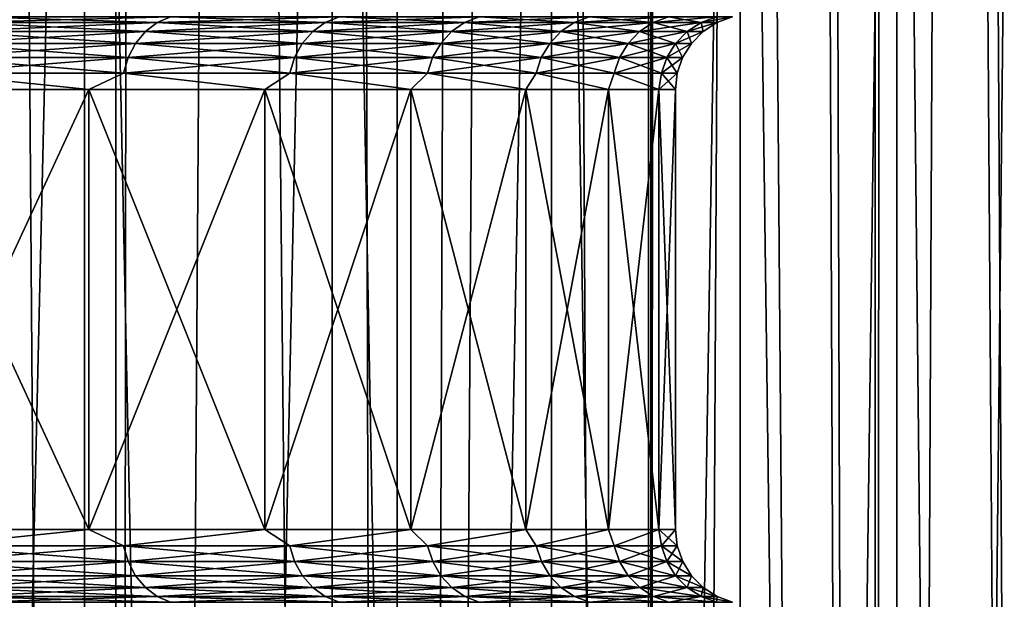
# Model space of a CAD drawing. Header units: metres. Extents: x -24 to 24, y -69 to 184.
# Tile 252 of 256: x 16.25 to 21.51, y -8.25 to -5.15. Entities that reach past the tile are written whole.
import ezdxf

# ---------------------------------------------------------------- set-up
doc = ezdxf.new("R2010")
doc.units = ezdxf.units.M
for name, color, linetype in [('152', 7, 'CONTINUOUS'), ('153', 7, 'CONTINUOUS'), ('194', 7, 'CONTINUOUS'), ('195', 7, 'CONTINUOUS'), ('196', 7, 'CONTINUOUS'), ('197', 7, 'CONTINUOUS'), ('367', 7, 'CONTINUOUS'), ('369', 7, 'CONTINUOUS'), ('560', 2, 'CONTINUOUS'), ('569', 2, 'CONTINUOUS')]:
    doc.layers.add(name, color=color, linetype=linetype)

msp = doc.modelspace()

# ---------------------------------------------------------------- linework, layer by layer
at = {"layer": '152'}
for points in [[(16.614759, -7.876375, 10.677654), (15.52455, -5.523625, 12.208639), (15.524552, -7.876375, 12.208635)], [(16.614756, -5.523625, 10.677657), (15.52455, -5.523625, 12.208639), (16.614759, -7.876375, 10.677654)], [(17.554502, -7.876375, 9.04997), (16.614756, -5.523625, 10.677657), (16.614759, -7.876375, 10.677654)], [(17.554501, -5.523625, 9.049973), (16.614756, -5.523625, 10.677657), (17.554502, -7.876375, 9.04997)], [(18.335269, -7.876375, 7.340328), (17.554501, -5.523625, 9.049973), (17.554502, -7.876375, 9.04997)], [(18.335268, -5.523625, 7.34033), (17.554501, -5.523625, 9.049973), (18.335269, -7.876375, 7.340328)], [(18.949988, -7.876375, 5.564213), (18.335268, -5.523625, 7.34033), (18.335269, -7.876375, 7.340328)], [(18.949987, -5.523625, 5.564215), (18.335268, -5.523625, 7.34033), (18.949988, -7.876375, 5.564213)], [(19.393092, -7.876375, 3.737709), (18.949987, -5.523625, 5.564215), (18.949988, -7.876375, 5.564213)], [(19.393092, -5.523625, 3.73771), (18.949987, -5.523625, 5.564215), (19.393092, -7.876375, 3.737709)], [(19.660571, -7.876375, 1.877355), (19.393092, -5.523625, 3.73771), (19.393092, -7.876375, 3.737709)], [(19.660571, -5.523625, 1.877356), (19.393092, -5.523625, 3.73771), (19.660571, -7.876375, 1.877355)], [(19.75, -7.876375), (19.660571, -5.523625, 1.877356), (19.660571, -7.876375, 1.877355)], [(19.75, -5.523625), (19.660571, -5.523625, 1.877356), (19.75, -7.876375)]]:
    msp.add_3dface(points, dxfattribs=at)
at = {"layer": '153'}
for points in [[(16.614756, -5.523625, -10.677657), (15.52454, -7.876375, -12.20865), (15.52455, -5.523625, -12.208639)], [(16.614749, -7.876375, -10.677669), (15.52454, -7.876375, -12.20865), (16.614756, -5.523625, -10.677657)], [(17.554501, -5.523625, -9.049973), (16.614749, -7.876375, -10.677669), (16.614756, -5.523625, -10.677657)], [(17.554493, -7.876375, -9.049987), (16.614749, -7.876375, -10.677669), (17.554501, -5.523625, -9.049973)], [(18.335268, -5.523625, -7.34033), (17.554493, -7.876375, -9.049987), (17.554501, -5.523625, -9.049973)], [(18.33526, -7.876375, -7.340351), (17.554493, -7.876375, -9.049987), (18.335268, -5.523625, -7.34033)], [(18.949987, -5.523625, -5.564215), (18.33526, -7.876375, -7.340351), (18.335268, -5.523625, -7.34033)], [(18.94998, -7.876375, -5.564239), (18.33526, -7.876375, -7.340351), (18.949987, -5.523625, -5.564215)], [(19.393092, -5.523625, -3.73771), (18.94998, -7.876375, -5.564239), (18.949987, -5.523625, -5.564215)], [(19.393089, -7.876375, -3.737727), (18.94998, -7.876375, -5.564239), (19.393092, -5.523625, -3.73771)], [(19.660571, -5.523625, -1.877356), (19.393089, -7.876375, -3.737727), (19.393092, -5.523625, -3.73771)], [(19.66057, -7.876375, -1.877362), (19.393089, -7.876375, -3.737727), (19.660571, -5.523625, -1.877356)], [(19.75, -5.523625), (19.66057, -7.876375, -1.877362), (19.660571, -5.523625, -1.877356)], [(19.75, -5.523625), (19.75, -7.876375), (19.66057, -7.876375, -1.877362)]]:
    msp.add_3dface(points, dxfattribs=at)
at = {"layer": '194'}
for points in [[(17.051247, -5.135029, -10.557685), (15.937911, -5.165469, -12.035751), (16.004369, -5.135029, -12.085939)], [(16.980441, -5.165469, -10.513844), (15.937911, -5.165469, -12.035751), (17.051247, -5.135029, -10.557685)], [(17.95265, -5.135029, -8.939358), (16.980441, -5.165469, -10.513844), (17.051247, -5.135029, -10.557685)], [(17.878101, -5.165469, -8.902236), (16.980441, -5.165469, -10.513844), (17.95265, -5.135029, -8.939358)], [(18.700887, -5.135029, -7.244762), (17.878101, -5.165469, -8.902236), (17.95265, -5.135029, -8.939358)], [(18.623231, -5.165469, -7.214678), (17.878101, -5.165469, -8.902236), (18.700887, -5.135029, -7.244762)], [(19.289575, -5.135029, -5.488357), (18.623231, -5.165469, -7.214678), (18.700887, -5.135029, -7.244762)], [(19.209474, -5.165469, -5.465567), (18.623231, -5.165469, -7.214678), (19.289575, -5.135029, -5.488357)], [(19.713691, -5.135029, -3.685127), (19.209474, -5.165469, -5.465567), (19.289575, -5.135029, -5.488357)], [(19.631828, -5.165469, -3.669825), (19.209474, -5.165469, -5.465567), (19.713691, -5.135029, -3.685127)], [(19.969616, -5.135029, -1.850457), (19.631828, -5.165469, -3.669825), (19.713691, -5.135029, -3.685127)], [(19.886691, -5.165469, -1.842773), (19.631828, -5.165469, -3.669825), (19.969616, -5.135029, -1.850457)], [(20.055168, -5.135029), (19.886691, -5.165469, -1.842773), (19.969616, -5.135029, -1.850457)], [(19.971888, -5.165469), (19.886691, -5.165469, -1.842773), (20.055168, -5.135029)], [(16.980441, -5.165469, -10.513844), (15.878436, -5.213508, -11.990838), (15.937911, -5.165469, -12.035751)], [(16.917076, -5.213508, -10.47461), (15.878436, -5.213508, -11.990838), (16.980441, -5.165469, -10.513844)], [(17.878101, -5.165469, -8.902236), (16.917076, -5.213508, -10.47461), (16.980441, -5.165469, -10.513844)], [(17.811386, -5.213508, -8.869016), (16.917076, -5.213508, -10.47461), (17.878101, -5.165469, -8.902236)], [(18.623231, -5.165469, -7.214678), (17.811386, -5.213508, -8.869016), (17.878101, -5.165469, -8.902236)], [(18.553736, -5.213508, -7.187755), (17.811386, -5.213508, -8.869016), (18.623231, -5.165469, -7.214678)], [(19.209474, -5.165469, -5.465567), (18.553736, -5.213508, -7.187755), (18.623231, -5.165469, -7.214678)], [(19.137791, -5.213508, -5.445171), (18.553736, -5.213508, -7.187755), (19.209474, -5.165469, -5.465567)], [(19.631828, -5.165469, -3.669825), (19.137791, -5.213508, -5.445171), (19.209474, -5.165469, -5.465567)], [(19.55857, -5.213508, -3.65613), (19.137791, -5.213508, -5.445171), (19.631828, -5.165469, -3.669825)], [(19.886691, -5.165469, -1.842773), (19.55857, -5.213508, -3.65613), (19.631828, -5.165469, -3.669825)], [(19.812481, -5.213508, -1.835897), (19.55857, -5.213508, -3.65613), (19.886691, -5.165469, -1.842773)], [(19.971888, -5.165469), (19.812481, -5.213508, -1.835897), (19.886691, -5.165469, -1.842773)], [(19.89736, -5.213508), (19.812481, -5.213508, -1.835897), (19.971888, -5.165469)], [(16.917076, -5.213508, -10.47461), (15.828868, -5.276785, -11.953406), (15.878436, -5.213508, -11.990838)], [(16.864266, -5.276785, -10.441912), (15.828868, -5.276785, -11.953406), (16.917076, -5.213508, -10.47461)], [(17.811386, -5.213508, -8.869016), (16.864266, -5.276785, -10.441912), (16.917076, -5.213508, -10.47461)], [(17.755784, -5.276785, -8.84133), (16.864266, -5.276785, -10.441912), (17.811386, -5.213508, -8.869016)], [(18.553736, -5.213508, -7.187755), (17.755784, -5.276785, -8.84133), (17.811386, -5.213508, -8.869016)], [(18.495816, -5.276785, -7.165317), (17.755784, -5.276785, -8.84133), (18.553736, -5.213508, -7.187755)], [(19.137791, -5.213508, -5.445171), (18.495816, -5.276785, -7.165317), (18.553736, -5.213508, -7.187755)], [(19.078049, -5.276785, -5.428173), (18.495816, -5.276785, -7.165317), (19.137791, -5.213508, -5.445171)], [(19.55857, -5.213508, -3.65613), (19.078049, -5.276785, -5.428173), (19.137791, -5.213508, -5.445171)], [(19.497514, -5.276785, -3.644717), (19.078049, -5.276785, -5.428173), (19.55857, -5.213508, -3.65613)], [(19.812481, -5.213508, -1.835897), (19.497514, -5.276785, -3.644717), (19.55857, -5.213508, -3.65613)], [(19.750633, -5.276785, -1.830166), (19.497514, -5.276785, -3.644717), (19.812481, -5.213508, -1.835897)], [(19.89736, -5.213508), (19.750633, -5.276785, -1.830166), (19.812481, -5.213508, -1.835897)], [(19.835246, -5.276785), (19.750633, -5.276785, -1.830166), (19.89736, -5.213508)], [(16.864266, -5.276785, -10.441912), (15.791643, -5.352192, -11.925295), (15.828868, -5.276785, -11.953406)], [(16.824606, -5.352192, -10.417355), (15.791643, -5.352192, -11.925295), (16.864266, -5.276785, -10.441912)], [(17.755784, -5.276785, -8.84133), (16.824606, -5.352192, -10.417355), (16.864266, -5.276785, -10.441912)], [(17.714028, -5.352192, -8.820538), (16.824606, -5.352192, -10.417355), (17.755784, -5.276785, -8.84133)], [(18.495816, -5.276785, -7.165317), (17.714028, -5.352192, -8.820538), (17.755784, -5.276785, -8.84133)], [(18.452319, -5.352192, -7.148467), (17.714028, -5.352192, -8.820538), (18.495816, -5.276785, -7.165317)], [(19.078049, -5.276785, -5.428173), (18.452319, -5.352192, -7.148467), (18.495816, -5.276785, -7.165317)], [(19.033182, -5.352192, -5.415407), (18.452319, -5.352192, -7.148467), (19.078049, -5.276785, -5.428173)], [(19.497514, -5.276785, -3.644717), (19.033182, -5.352192, -5.415407), (19.078049, -5.276785, -5.428173)], [(19.451661, -5.352192, -3.636146), (19.033182, -5.352192, -5.415407), (19.497514, -5.276785, -3.644717)], [(19.750633, -5.276785, -1.830166), (19.451661, -5.352192, -3.636146), (19.497514, -5.276785, -3.644717)], [(19.704184, -5.352192, -1.825862), (19.451661, -5.352192, -3.636146), (19.750633, -5.276785, -1.830166)], [(19.835246, -5.276785), (19.704184, -5.352192, -1.825862), (19.750633, -5.276785, -1.830166)], [(19.788599, -5.352192), (19.704184, -5.352192, -1.825862), (19.835246, -5.276785)], [(16.824606, -5.352192, -10.417355), (15.76859, -5.436022, -11.907886), (15.791643, -5.352192, -11.925295)], [(16.800045, -5.436022, -10.402147), (15.76859, -5.436022, -11.907886), (16.824606, -5.352192, -10.417355)], [(17.714028, -5.352192, -8.820538), (16.800045, -5.436022, -10.402147), (16.824606, -5.352192, -10.417355)], [(17.688168, -5.436022, -8.807661), (16.800045, -5.436022, -10.402147), (17.714028, -5.352192, -8.820538)], [(18.452319, -5.352192, -7.148467), (17.688168, -5.436022, -8.807661), (17.714028, -5.352192, -8.820538)], [(18.425381, -5.436022, -7.138031), (17.688168, -5.436022, -8.807661), (18.452319, -5.352192, -7.148467)], [(19.033182, -5.352192, -5.415407), (18.425381, -5.436022, -7.138031), (18.452319, -5.352192, -7.148467)], [(19.005396, -5.436022, -5.407502), (18.425381, -5.436022, -7.138031), (19.033182, -5.352192, -5.415407)], [(19.451661, -5.352192, -3.636146), (19.005396, -5.436022, -5.407502), (19.033182, -5.352192, -5.415407)], [(19.423264, -5.436022, -3.630837), (19.005396, -5.436022, -5.407502), (19.451661, -5.352192, -3.636146)], [(19.704184, -5.352192, -1.825862), (19.423264, -5.436022, -3.630837), (19.451661, -5.352192, -3.636146)], [(19.675419, -5.436022, -1.823196), (19.423264, -5.436022, -3.630837), (19.704184, -5.352192, -1.825862)], [(19.788599, -5.352192), (19.675419, -5.436022, -1.823196), (19.704184, -5.352192, -1.825862)], [(19.759711, -5.436022), (19.675419, -5.436022, -1.823196), (19.788599, -5.352192)], [(16.614756, -5.523625, -10.677657), (15.52455, -5.523625, -12.208639), (15.76859, -5.436022, -11.907886)], [(16.800045, -5.436022, -10.402147), (16.614756, -5.523625, -10.677657), (15.76859, -5.436022, -11.907886)], [(17.554501, -5.523625, -9.049973), (16.614756, -5.523625, -10.677657), (16.800045, -5.436022, -10.402147)], [(17.688168, -5.436022, -8.807661), (17.554501, -5.523625, -9.049973), (16.800045, -5.436022, -10.402147)], [(18.335268, -5.523625, -7.34033), (17.554501, -5.523625, -9.049973), (17.688168, -5.436022, -8.807661)], [(18.425381, -5.436022, -7.138031), (18.335268, -5.523625, -7.34033), (17.688168, -5.436022, -8.807661)], [(18.949987, -5.523625, -5.564215), (18.335268, -5.523625, -7.34033), (18.425381, -5.436022, -7.138031)], [(19.005396, -5.436022, -5.407502), (18.949987, -5.523625, -5.564215), (18.425381, -5.436022, -7.138031)], [(19.393092, -5.523625, -3.73771), (18.949987, -5.523625, -5.564215), (19.005396, -5.436022, -5.407502)], [(19.423264, -5.436022, -3.630837), (19.393092, -5.523625, -3.73771), (19.005396, -5.436022, -5.407502)], [(19.660571, -5.523625, -1.877356), (19.393092, -5.523625, -3.73771), (19.423264, -5.436022, -3.630837)], [(19.675419, -5.436022, -1.823196), (19.660571, -5.523625, -1.877356), (19.423264, -5.436022, -3.630837)], [(19.759711, -5.436022), (19.660571, -5.523625, -1.877356), (19.675419, -5.436022, -1.823196)], [(19.75, -5.523625), (19.660571, -5.523625, -1.877356), (19.759711, -5.436022)]]:
    msp.add_3dface(points, dxfattribs=at)
at = {"layer": '195'}
for points in [[(15.937911, -5.165469, 12.035751), (16.980441, -5.165469, 10.513844), (16.004369, -5.135029, 12.085939)], [(16.004369, -5.135029, 12.085939), (16.980441, -5.165469, 10.513844), (17.051247, -5.135029, 10.557685)], [(16.980441, -5.165469, 10.513844), (17.878101, -5.165469, 8.902236), (17.051247, -5.135029, 10.557685)], [(17.051247, -5.135029, 10.557685), (17.878101, -5.165469, 8.902236), (17.95265, -5.135029, 8.939358)], [(17.878101, -5.165469, 8.902236), (18.623231, -5.165469, 7.214678), (17.95265, -5.135029, 8.939358)], [(17.95265, -5.135029, 8.939358), (18.623231, -5.165469, 7.214678), (18.700887, -5.135029, 7.244762)], [(18.623231, -5.165469, 7.214678), (19.209474, -5.165469, 5.465567), (18.700887, -5.135029, 7.244762)], [(18.700887, -5.135029, 7.244762), (19.209474, -5.165469, 5.465567), (19.289575, -5.135029, 5.488357)], [(19.209474, -5.165469, 5.465567), (19.631828, -5.165469, 3.669825), (19.289575, -5.135029, 5.488357)], [(19.289575, -5.135029, 5.488357), (19.631828, -5.165469, 3.669825), (19.713691, -5.135029, 3.685127)], [(19.631828, -5.165469, 3.669825), (19.886691, -5.165469, 1.842773), (19.713691, -5.135029, 3.685127)], [(19.713691, -5.135029, 3.685127), (19.886691, -5.165469, 1.842773), (19.969616, -5.135029, 1.850457)], [(19.886691, -5.165469, 1.842773), (19.971888, -5.165469), (19.969616, -5.135029, 1.850457)], [(19.971888, -5.165469), (20.055168, -5.135029), (19.969616, -5.135029, 1.850457)], [(15.878436, -5.213508, 11.990838), (16.917076, -5.213508, 10.47461), (15.937911, -5.165469, 12.035751)], [(15.937911, -5.165469, 12.035751), (16.917076, -5.213508, 10.47461), (16.980441, -5.165469, 10.513844)], [(16.917076, -5.213508, 10.47461), (17.811386, -5.213508, 8.869016), (16.980441, -5.165469, 10.513844)], [(16.980441, -5.165469, 10.513844), (17.811386, -5.213508, 8.869016), (17.878101, -5.165469, 8.902236)], [(17.811386, -5.213508, 8.869016), (18.553736, -5.213508, 7.187755), (17.878101, -5.165469, 8.902236)], [(17.878101, -5.165469, 8.902236), (18.553736, -5.213508, 7.187755), (18.623231, -5.165469, 7.214678)], [(18.553736, -5.213508, 7.187755), (19.137791, -5.213508, 5.445171), (18.623231, -5.165469, 7.214678)], [(18.623231, -5.165469, 7.214678), (19.137791, -5.213508, 5.445171), (19.209474, -5.165469, 5.465567)], [(19.137791, -5.213508, 5.445171), (19.55857, -5.213508, 3.65613), (19.209474, -5.165469, 5.465567)], [(19.209474, -5.165469, 5.465567), (19.55857, -5.213508, 3.65613), (19.631828, -5.165469, 3.669825)], [(19.55857, -5.213508, 3.65613), (19.812481, -5.213508, 1.835897), (19.631828, -5.165469, 3.669825)], [(19.631828, -5.165469, 3.669825), (19.812481, -5.213508, 1.835897), (19.886691, -5.165469, 1.842773)], [(19.812481, -5.213508, 1.835897), (19.89736, -5.213508), (19.886691, -5.165469, 1.842773)], [(19.89736, -5.213508), (19.971888, -5.165469), (19.886691, -5.165469, 1.842773)], [(15.828868, -5.276785, 11.953406), (16.864266, -5.276785, 10.441912), (15.878436, -5.213508, 11.990838)], [(15.878436, -5.213508, 11.990838), (16.864266, -5.276785, 10.441912), (16.917076, -5.213508, 10.47461)], [(16.864266, -5.276785, 10.441912), (17.755784, -5.276785, 8.84133), (16.917076, -5.213508, 10.47461)], [(16.917076, -5.213508, 10.47461), (17.755784, -5.276785, 8.84133), (17.811386, -5.213508, 8.869016)], [(17.755784, -5.276785, 8.84133), (18.495816, -5.276785, 7.165317), (17.811386, -5.213508, 8.869016)], [(17.811386, -5.213508, 8.869016), (18.495816, -5.276785, 7.165317), (18.553736, -5.213508, 7.187755)], [(18.495816, -5.276785, 7.165317), (19.078049, -5.276785, 5.428173), (18.553736, -5.213508, 7.187755)], [(18.553736, -5.213508, 7.187755), (19.078049, -5.276785, 5.428173), (19.137791, -5.213508, 5.445171)], [(19.078049, -5.276785, 5.428173), (19.497514, -5.276785, 3.644717), (19.137791, -5.213508, 5.445171)], [(19.137791, -5.213508, 5.445171), (19.497514, -5.276785, 3.644717), (19.55857, -5.213508, 3.65613)], [(19.497514, -5.276785, 3.644717), (19.750633, -5.276785, 1.830166), (19.55857, -5.213508, 3.65613)], [(19.55857, -5.213508, 3.65613), (19.750633, -5.276785, 1.830166), (19.812481, -5.213508, 1.835897)], [(19.750633, -5.276785, 1.830166), (19.835246, -5.276785), (19.812481, -5.213508, 1.835897)], [(19.835246, -5.276785), (19.89736, -5.213508), (19.812481, -5.213508, 1.835897)], [(15.791643, -5.352192, 11.925295), (16.824606, -5.352192, 10.417355), (15.828868, -5.276785, 11.953406)], [(15.828868, -5.276785, 11.953406), (16.824606, -5.352192, 10.417355), (16.864266, -5.276785, 10.441912)], [(16.824606, -5.352192, 10.417355), (17.714028, -5.352192, 8.820538), (16.864266, -5.276785, 10.441912)], [(16.864266, -5.276785, 10.441912), (17.714028, -5.352192, 8.820538), (17.755784, -5.276785, 8.84133)], [(17.714028, -5.352192, 8.820538), (18.452319, -5.352192, 7.148467), (17.755784, -5.276785, 8.84133)], [(17.755784, -5.276785, 8.84133), (18.452319, -5.352192, 7.148467), (18.495816, -5.276785, 7.165317)], [(18.452319, -5.352192, 7.148467), (19.033182, -5.352192, 5.415407), (18.495816, -5.276785, 7.165317)], [(18.495816, -5.276785, 7.165317), (19.033182, -5.352192, 5.415407), (19.078049, -5.276785, 5.428173)], [(19.033182, -5.352192, 5.415407), (19.451661, -5.352192, 3.636146), (19.078049, -5.276785, 5.428173)], [(19.078049, -5.276785, 5.428173), (19.451661, -5.352192, 3.636146), (19.497514, -5.276785, 3.644717)], [(19.451661, -5.352192, 3.636146), (19.704184, -5.352192, 1.825862), (19.497514, -5.276785, 3.644717)], [(19.497514, -5.276785, 3.644717), (19.704184, -5.352192, 1.825862), (19.750633, -5.276785, 1.830166)], [(19.704184, -5.352192, 1.825862), (19.788599, -5.352192), (19.750633, -5.276785, 1.830166)], [(19.788599, -5.352192), (19.835246, -5.276785), (19.750633, -5.276785, 1.830166)], [(15.76859, -5.436022, 11.907886), (16.800045, -5.436022, 10.402147), (15.791643, -5.352192, 11.925295)], [(15.791643, -5.352192, 11.925295), (16.800045, -5.436022, 10.402147), (16.824606, -5.352192, 10.417355)], [(16.800045, -5.436022, 10.402147), (17.688168, -5.436022, 8.807661), (16.824606, -5.352192, 10.417355)], [(16.824606, -5.352192, 10.417355), (17.688168, -5.436022, 8.807661), (17.714028, -5.352192, 8.820538)], [(17.688168, -5.436022, 8.807661), (18.425381, -5.436022, 7.138031), (17.714028, -5.352192, 8.820538)], [(17.714028, -5.352192, 8.820538), (18.425381, -5.436022, 7.138031), (18.452319, -5.352192, 7.148467)], [(18.425381, -5.436022, 7.138031), (19.005396, -5.436022, 5.407502), (18.452319, -5.352192, 7.148467)], [(18.452319, -5.352192, 7.148467), (19.005396, -5.436022, 5.407502), (19.033182, -5.352192, 5.415407)], [(19.005396, -5.436022, 5.407502), (19.423264, -5.436022, 3.630837), (19.033182, -5.352192, 5.415407)], [(19.033182, -5.352192, 5.415407), (19.423264, -5.436022, 3.630837), (19.451661, -5.352192, 3.636146)], [(19.423264, -5.436022, 3.630837), (19.675419, -5.436022, 1.823196), (19.451661, -5.352192, 3.636146)], [(19.451661, -5.352192, 3.636146), (19.675419, -5.436022, 1.823196), (19.704184, -5.352192, 1.825862)], [(19.675419, -5.436022, 1.823196), (19.759711, -5.436022), (19.704184, -5.352192, 1.825862)], [(19.759711, -5.436022), (19.788599, -5.352192), (19.704184, -5.352192, 1.825862)], [(15.52455, -5.523625, 12.208639), (16.614756, -5.523625, 10.677657), (15.76859, -5.436022, 11.907886)], [(15.76859, -5.436022, 11.907886), (16.614756, -5.523625, 10.677657), (16.800045, -5.436022, 10.402147)], [(16.614756, -5.523625, 10.677657), (17.554501, -5.523625, 9.049973), (16.800045, -5.436022, 10.402147)], [(16.800045, -5.436022, 10.402147), (17.554501, -5.523625, 9.049973), (17.688168, -5.436022, 8.807661)], [(17.554501, -5.523625, 9.049973), (18.335268, -5.523625, 7.34033), (17.688168, -5.436022, 8.807661)], [(17.688168, -5.436022, 8.807661), (18.335268, -5.523625, 7.34033), (18.425381, -5.436022, 7.138031)], [(18.335268, -5.523625, 7.34033), (18.949987, -5.523625, 5.564215), (18.425381, -5.436022, 7.138031)], [(18.425381, -5.436022, 7.138031), (18.949987, -5.523625, 5.564215), (19.005396, -5.436022, 5.407502)], [(18.949987, -5.523625, 5.564215), (19.393092, -5.523625, 3.73771), (19.005396, -5.436022, 5.407502)], [(19.005396, -5.436022, 5.407502), (19.393092, -5.523625, 3.73771), (19.423264, -5.436022, 3.630837)], [(19.393092, -5.523625, 3.73771), (19.660571, -5.523625, 1.877356), (19.423264, -5.436022, 3.630837)], [(19.423264, -5.436022, 3.630837), (19.660571, -5.523625, 1.877356), (19.675419, -5.436022, 1.823196)], [(19.660571, -5.523625, 1.877356), (19.75, -5.523625), (19.675419, -5.436022, 1.823196)], [(19.75, -5.523625), (19.759711, -5.436022), (19.675419, -5.436022, 1.823196)]]:
    msp.add_3dface(points, dxfattribs=at)
at = {"layer": '196'}
for points in [[(16.614759, -7.876375, 10.677654), (15.524552, -7.876375, 12.208635), (15.768667, -7.964411, 11.907945)], [(16.614759, -7.876375, 10.677654), (15.768667, -7.964411, 11.907945), (16.800127, -7.964411, 10.402199)], [(17.554502, -7.876375, 9.04997), (16.614759, -7.876375, 10.677654), (16.800127, -7.964411, 10.402199)], [(17.554502, -7.876375, 9.04997), (16.800127, -7.964411, 10.402199), (17.688255, -7.964411, 8.807704)], [(18.335269, -7.876375, 7.340328), (17.554502, -7.876375, 9.04997), (17.688255, -7.964411, 8.807704)], [(18.335269, -7.876375, 7.340328), (17.688255, -7.964411, 8.807704), (18.425472, -7.964411, 7.138066)], [(18.949988, -7.876375, 5.564213), (18.335269, -7.876375, 7.340328), (18.425472, -7.964411, 7.138066)], [(18.949988, -7.876375, 5.564213), (18.425472, -7.964411, 7.138066), (19.00549, -7.964411, 5.407528)], [(19.393092, -7.876375, 3.737709), (18.949988, -7.876375, 5.564213), (19.00549, -7.964411, 5.407528)], [(19.393092, -7.876375, 3.737709), (19.00549, -7.964411, 5.407528), (19.42336, -7.964411, 3.630855)], [(19.660571, -7.876375, 1.877355), (19.393092, -7.876375, 3.737709), (19.42336, -7.964411, 3.630855)], [(19.660571, -7.876375, 1.877355), (19.42336, -7.964411, 3.630855), (19.675516, -7.964411, 1.823205)], [(19.75, -7.876375), (19.660571, -7.876375, 1.877355), (19.759808, -7.964411)], [(19.660571, -7.876375, 1.877355), (19.675516, -7.964411, 1.823205), (19.759808, -7.964411)], [(15.768667, -7.964411, 11.907945), (16.824768, -8.048209, 10.417455), (16.800127, -7.964411, 10.402199)], [(15.791795, -8.048209, 11.92541), (16.824768, -8.048209, 10.417455), (15.768667, -7.964411, 11.907945)], [(16.800127, -7.964411, 10.402199), (17.714198, -8.048209, 8.820623), (17.688255, -7.964411, 8.807704)], [(16.824768, -8.048209, 10.417455), (17.714198, -8.048209, 8.820623), (16.800127, -7.964411, 10.402199)], [(17.688255, -7.964411, 8.807704), (18.452497, -8.048209, 7.148535), (18.425472, -7.964411, 7.138066)], [(17.714198, -8.048209, 8.820623), (18.452497, -8.048209, 7.148535), (17.688255, -7.964411, 8.807704)], [(18.425472, -7.964411, 7.138066), (19.033365, -8.048209, 5.415459), (19.00549, -7.964411, 5.407528)], [(18.452497, -8.048209, 7.148535), (19.033365, -8.048209, 5.415459), (18.425472, -7.964411, 7.138066)], [(19.00549, -7.964411, 5.407528), (19.451848, -8.048209, 3.636181), (19.42336, -7.964411, 3.630855)], [(19.033365, -8.048209, 5.415459), (19.451848, -8.048209, 3.636181), (19.00549, -7.964411, 5.407528)], [(19.42336, -7.964411, 3.630855), (19.704374, -8.048209, 1.825879), (19.675516, -7.964411, 1.823205)], [(19.451848, -8.048209, 3.636181), (19.704374, -8.048209, 1.825879), (19.42336, -7.964411, 3.630855)], [(19.675516, -7.964411, 1.823205), (19.78879, -8.048209), (19.759808, -7.964411)], [(19.704374, -8.048209, 1.825879), (19.78879, -8.048209), (19.675516, -7.964411, 1.823205)], [(15.791795, -8.048209, 11.92541), (16.864499, -8.123564, 10.442056), (16.824768, -8.048209, 10.417455)], [(15.829087, -8.123564, 11.953572), (16.864499, -8.123564, 10.442056), (15.791795, -8.048209, 11.92541)], [(16.824768, -8.048209, 10.417455), (17.75603, -8.123564, 8.841452), (17.714198, -8.048209, 8.820623)], [(16.864499, -8.123564, 10.442056), (17.75603, -8.123564, 8.841452), (16.824768, -8.048209, 10.417455)], [(17.714198, -8.048209, 8.820623), (18.496072, -8.123564, 7.165416), (18.452497, -8.048209, 7.148535)], [(17.75603, -8.123564, 8.841452), (18.496072, -8.123564, 7.165416), (17.714198, -8.048209, 8.820623)], [(18.452497, -8.048209, 7.148535), (19.078312, -8.123564, 5.428248), (19.033365, -8.048209, 5.415459)], [(18.496072, -8.123564, 7.165416), (19.078312, -8.123564, 5.428248), (18.452497, -8.048209, 7.148535)], [(19.033365, -8.048209, 5.415459), (19.497783, -8.123564, 3.644767), (19.451848, -8.048209, 3.636181)], [(19.078312, -8.123564, 5.428248), (19.497783, -8.123564, 3.644767), (19.033365, -8.048209, 5.415459)], [(19.451848, -8.048209, 3.636181), (19.750906, -8.123564, 1.830191), (19.704374, -8.048209, 1.825879)], [(19.497783, -8.123564, 3.644767), (19.750906, -8.123564, 1.830191), (19.451848, -8.048209, 3.636181)], [(19.704374, -8.048209, 1.825879), (19.83552, -8.123564), (19.78879, -8.048209)], [(19.750906, -8.123564, 1.830191), (19.83552, -8.123564), (19.704374, -8.048209, 1.825879)], [(15.829087, -8.123564, 11.953572), (16.917369, -8.186773, 10.474791), (16.864499, -8.123564, 10.442056)], [(15.878711, -8.186773, 11.991046), (16.917369, -8.186773, 10.474791), (15.829087, -8.123564, 11.953572)], [(16.864499, -8.123564, 10.442056), (17.811694, -8.186773, 8.86917), (17.75603, -8.123564, 8.841452)], [(16.917369, -8.186773, 10.474791), (17.811694, -8.186773, 8.86917), (16.864499, -8.123564, 10.442056)], [(17.75603, -8.123564, 8.841452), (18.554057, -8.186773, 7.18788), (18.496072, -8.123564, 7.165416)], [(17.811694, -8.186773, 8.86917), (18.554057, -8.186773, 7.18788), (17.75603, -8.123564, 8.841452)], [(18.496072, -8.123564, 7.165416), (19.138122, -8.186773, 5.445265), (19.078312, -8.123564, 5.428248)], [(18.554057, -8.186773, 7.18788), (19.138122, -8.186773, 5.445265), (18.496072, -8.123564, 7.165416)], [(19.078312, -8.123564, 5.428248), (19.558908, -8.186773, 3.656194), (19.497783, -8.123564, 3.644767)], [(19.138122, -8.186773, 5.445265), (19.558908, -8.186773, 3.656194), (19.078312, -8.123564, 5.428248)], [(19.497783, -8.123564, 3.644767), (19.812824, -8.186773, 1.835929), (19.750906, -8.123564, 1.830191)], [(19.558908, -8.186773, 3.656194), (19.812824, -8.186773, 1.835929), (19.497783, -8.123564, 3.644767)], [(19.750906, -8.123564, 1.830191), (19.897704, -8.186773), (19.83552, -8.123564)], [(19.812824, -8.186773, 1.835929), (19.897704, -8.186773), (19.750906, -8.123564, 1.830191)], [(15.878711, -8.186773, 11.991046), (16.980779, -8.234729, 10.514053), (16.917369, -8.186773, 10.474791)], [(15.938228, -8.234729, 12.035991), (16.980779, -8.234729, 10.514053), (15.878711, -8.186773, 11.991046)], [(16.917369, -8.186773, 10.474791), (17.878457, -8.234729, 8.902414), (17.811694, -8.186773, 8.86917)], [(16.980779, -8.234729, 10.514053), (17.878457, -8.234729, 8.902414), (16.917369, -8.186773, 10.474791)], [(17.811694, -8.186773, 8.86917), (18.623601, -8.234729, 7.214822), (18.554057, -8.186773, 7.18788)], [(17.878457, -8.234729, 8.902414), (18.623601, -8.234729, 7.214822), (17.811694, -8.186773, 8.86917)], [(18.554057, -8.186773, 7.18788), (19.209856, -8.234729, 5.465675), (19.138122, -8.186773, 5.445265)], [(18.623601, -8.234729, 7.214822), (19.209856, -8.234729, 5.465675), (18.554057, -8.186773, 7.18788)], [(19.138122, -8.186773, 5.445265), (19.632219, -8.234729, 3.669898), (19.558908, -8.186773, 3.656194)], [(19.209856, -8.234729, 5.465675), (19.632219, -8.234729, 3.669898), (19.138122, -8.186773, 5.445265)], [(19.558908, -8.186773, 3.656194), (19.887087, -8.234729, 1.84281), (19.812824, -8.186773, 1.835929)], [(19.632219, -8.234729, 3.669898), (19.887087, -8.234729, 1.84281), (19.558908, -8.186773, 3.656194)], [(19.812824, -8.186773, 1.835929), (19.972285, -8.234729), (19.897704, -8.186773)], [(19.887087, -8.234729, 1.84281), (19.972285, -8.234729), (19.812824, -8.186773, 1.835929)], [(15.938228, -8.234729, 12.035991), (17.051614, -8.265076, 10.557912), (16.980779, -8.234729, 10.514053)], [(16.004714, -8.265076, 12.086199), (17.051614, -8.265076, 10.557912), (15.938228, -8.234729, 12.035991)], [(16.980779, -8.234729, 10.514053), (17.953036, -8.265076, 8.93955), (17.878457, -8.234729, 8.902414)], [(17.051614, -8.265076, 10.557912), (17.953036, -8.265076, 8.93955), (16.980779, -8.234729, 10.514053)], [(17.878457, -8.234729, 8.902414), (18.701289, -8.265076, 7.244918), (18.623601, -8.234729, 7.214822)], [(17.953036, -8.265076, 8.93955), (18.701289, -8.265076, 7.244918), (17.878457, -8.234729, 8.902414)], [(18.623601, -8.234729, 7.214822), (19.289989, -8.265076, 5.488475), (19.209856, -8.234729, 5.465675)], [(18.701289, -8.265076, 7.244918), (19.289989, -8.265076, 5.488475), (18.623601, -8.234729, 7.214822)], [(19.209856, -8.234729, 5.465675), (19.714114, -8.265076, 3.685207), (19.632219, -8.234729, 3.669898)], [(19.289989, -8.265076, 5.488475), (19.714114, -8.265076, 3.685207), (19.209856, -8.234729, 5.465675)], [(19.632219, -8.234729, 3.669898), (19.970045, -8.265076, 1.850497), (19.887087, -8.234729, 1.84281)], [(19.714114, -8.265076, 3.685207), (19.970045, -8.265076, 1.850497), (19.632219, -8.234729, 3.669898)], [(19.887087, -8.234729, 1.84281), (20.055599, -8.265076), (19.972285, -8.234729)], [(19.970045, -8.265076, 1.850497), (20.055599, -8.265076), (19.887087, -8.234729, 1.84281)]]:
    msp.add_3dface(points, dxfattribs=at)
at = {"layer": '197'}
for points in [[(15.52454, -7.876375, -12.20865), (16.614749, -7.876375, -10.677669), (15.768667, -7.964411, -11.907945)], [(16.614749, -7.876375, -10.677669), (16.800127, -7.964411, -10.402199), (15.768667, -7.964411, -11.907945)], [(16.614749, -7.876375, -10.677669), (17.554493, -7.876375, -9.049987), (16.800127, -7.964411, -10.402199)], [(17.554493, -7.876375, -9.049987), (17.688255, -7.964411, -8.807704), (16.800127, -7.964411, -10.402199)], [(17.554493, -7.876375, -9.049987), (18.33526, -7.876375, -7.340351), (17.688255, -7.964411, -8.807704)], [(18.33526, -7.876375, -7.340351), (18.425472, -7.964411, -7.138066), (17.688255, -7.964411, -8.807704)], [(18.33526, -7.876375, -7.340351), (18.94998, -7.876375, -5.564239), (18.425472, -7.964411, -7.138066)], [(18.94998, -7.876375, -5.564239), (19.00549, -7.964411, -5.407528), (18.425472, -7.964411, -7.138066)], [(18.94998, -7.876375, -5.564239), (19.393089, -7.876375, -3.737727), (19.00549, -7.964411, -5.407528)], [(19.393089, -7.876375, -3.737727), (19.42336, -7.964411, -3.630855), (19.00549, -7.964411, -5.407528)], [(19.393089, -7.876375, -3.737727), (19.66057, -7.876375, -1.877362), (19.42336, -7.964411, -3.630855)], [(19.66057, -7.876375, -1.877362), (19.675516, -7.964411, -1.823205), (19.42336, -7.964411, -3.630855)], [(19.66057, -7.876375, -1.877362), (19.75, -7.876375), (19.675516, -7.964411, -1.823205)], [(19.75, -7.876375), (19.759808, -7.964411), (19.675516, -7.964411, -1.823205)], [(16.800127, -7.964411, -10.402199), (15.791795, -8.048209, -11.92541), (15.768667, -7.964411, -11.907945)], [(16.824768, -8.048209, -10.417455), (15.791795, -8.048209, -11.92541), (16.800127, -7.964411, -10.402199)], [(17.688255, -7.964411, -8.807704), (16.824768, -8.048209, -10.417455), (16.800127, -7.964411, -10.402199)], [(17.714198, -8.048209, -8.820623), (16.824768, -8.048209, -10.417455), (17.688255, -7.964411, -8.807704)], [(18.425472, -7.964411, -7.138066), (17.714198, -8.048209, -8.820623), (17.688255, -7.964411, -8.807704)], [(18.452497, -8.048209, -7.148535), (17.714198, -8.048209, -8.820623), (18.425472, -7.964411, -7.138066)], [(19.00549, -7.964411, -5.407528), (18.452497, -8.048209, -7.148535), (18.425472, -7.964411, -7.138066)], [(19.033365, -8.048209, -5.415459), (18.452497, -8.048209, -7.148535), (19.00549, -7.964411, -5.407528)], [(19.42336, -7.964411, -3.630855), (19.033365, -8.048209, -5.415459), (19.00549, -7.964411, -5.407528)], [(19.451848, -8.048209, -3.636181), (19.033365, -8.048209, -5.415459), (19.42336, -7.964411, -3.630855)], [(19.675516, -7.964411, -1.823205), (19.451848, -8.048209, -3.636181), (19.42336, -7.964411, -3.630855)], [(19.704374, -8.048209, -1.825879), (19.451848, -8.048209, -3.636181), (19.675516, -7.964411, -1.823205)], [(19.759808, -7.964411), (19.704374, -8.048209, -1.825879), (19.675516, -7.964411, -1.823205)], [(19.759808, -7.964411), (19.78879, -8.048209), (19.704374, -8.048209, -1.825879)], [(16.824768, -8.048209, -10.417455), (15.829087, -8.123564, -11.953572), (15.791795, -8.048209, -11.92541)], [(16.864499, -8.123564, -10.442056), (15.829087, -8.123564, -11.953572), (16.824768, -8.048209, -10.417455)], [(17.714198, -8.048209, -8.820623), (16.864499, -8.123564, -10.442056), (16.824768, -8.048209, -10.417455)], [(17.75603, -8.123564, -8.841452), (16.864499, -8.123564, -10.442056), (17.714198, -8.048209, -8.820623)], [(18.452497, -8.048209, -7.148535), (17.75603, -8.123564, -8.841452), (17.714198, -8.048209, -8.820623)], [(18.496072, -8.123564, -7.165416), (17.75603, -8.123564, -8.841452), (18.452497, -8.048209, -7.148535)], [(19.033365, -8.048209, -5.415459), (18.496072, -8.123564, -7.165416), (18.452497, -8.048209, -7.148535)], [(19.078312, -8.123564, -5.428248), (18.496072, -8.123564, -7.165416), (19.033365, -8.048209, -5.415459)], [(19.451848, -8.048209, -3.636181), (19.078312, -8.123564, -5.428248), (19.033365, -8.048209, -5.415459)], [(19.497783, -8.123564, -3.644767), (19.078312, -8.123564, -5.428248), (19.451848, -8.048209, -3.636181)], [(19.704374, -8.048209, -1.825879), (19.497783, -8.123564, -3.644767), (19.451848, -8.048209, -3.636181)], [(19.750906, -8.123564, -1.830191), (19.497783, -8.123564, -3.644767), (19.704374, -8.048209, -1.825879)], [(19.78879, -8.048209), (19.750906, -8.123564, -1.830191), (19.704374, -8.048209, -1.825879)], [(19.78879, -8.048209), (19.83552, -8.123564), (19.750906, -8.123564, -1.830191)], [(16.864499, -8.123564, -10.442056), (15.878711, -8.186773, -11.991046), (15.829087, -8.123564, -11.953572)], [(16.917369, -8.186773, -10.474791), (15.878711, -8.186773, -11.991046), (16.864499, -8.123564, -10.442056)], [(17.75603, -8.123564, -8.841452), (16.917369, -8.186773, -10.474791), (16.864499, -8.123564, -10.442056)], [(17.811694, -8.186773, -8.86917), (16.917369, -8.186773, -10.474791), (17.75603, -8.123564, -8.841452)], [(18.496072, -8.123564, -7.165416), (17.811694, -8.186773, -8.86917), (17.75603, -8.123564, -8.841452)], [(18.554057, -8.186773, -7.18788), (17.811694, -8.186773, -8.86917), (18.496072, -8.123564, -7.165416)], [(19.078312, -8.123564, -5.428248), (18.554057, -8.186773, -7.18788), (18.496072, -8.123564, -7.165416)], [(19.138122, -8.186773, -5.445265), (18.554057, -8.186773, -7.18788), (19.078312, -8.123564, -5.428248)], [(19.497783, -8.123564, -3.644767), (19.138122, -8.186773, -5.445265), (19.078312, -8.123564, -5.428248)], [(19.558908, -8.186773, -3.656194), (19.138122, -8.186773, -5.445265), (19.497783, -8.123564, -3.644767)], [(19.750906, -8.123564, -1.830191), (19.558908, -8.186773, -3.656194), (19.497783, -8.123564, -3.644767)], [(19.812824, -8.186773, -1.835929), (19.558908, -8.186773, -3.656194), (19.750906, -8.123564, -1.830191)], [(19.83552, -8.123564), (19.812824, -8.186773, -1.835929), (19.750906, -8.123564, -1.830191)], [(19.83552, -8.123564), (19.897704, -8.186773), (19.812824, -8.186773, -1.835929)], [(16.917369, -8.186773, -10.474791), (15.938228, -8.234729, -12.035991), (15.878711, -8.186773, -11.991046)], [(16.980779, -8.234729, -10.514053), (15.938228, -8.234729, -12.035991), (16.917369, -8.186773, -10.474791)], [(17.811694, -8.186773, -8.86917), (16.980779, -8.234729, -10.514053), (16.917369, -8.186773, -10.474791)], [(17.878457, -8.234729, -8.902414), (16.980779, -8.234729, -10.514053), (17.811694, -8.186773, -8.86917)], [(18.554057, -8.186773, -7.18788), (17.878457, -8.234729, -8.902414), (17.811694, -8.186773, -8.86917)], [(18.623601, -8.234729, -7.214822), (17.878457, -8.234729, -8.902414), (18.554057, -8.186773, -7.18788)], [(19.138122, -8.186773, -5.445265), (18.623601, -8.234729, -7.214822), (18.554057, -8.186773, -7.18788)], [(19.209856, -8.234729, -5.465675), (18.623601, -8.234729, -7.214822), (19.138122, -8.186773, -5.445265)], [(19.558908, -8.186773, -3.656194), (19.209856, -8.234729, -5.465675), (19.138122, -8.186773, -5.445265)], [(19.632219, -8.234729, -3.669898), (19.209856, -8.234729, -5.465675), (19.558908, -8.186773, -3.656194)], [(19.812824, -8.186773, -1.835929), (19.632219, -8.234729, -3.669898), (19.558908, -8.186773, -3.656194)], [(19.887087, -8.234729, -1.84281), (19.632219, -8.234729, -3.669898), (19.812824, -8.186773, -1.835929)], [(19.897704, -8.186773), (19.887087, -8.234729, -1.84281), (19.812824, -8.186773, -1.835929)], [(19.897704, -8.186773), (19.972285, -8.234729), (19.887087, -8.234729, -1.84281)], [(16.980779, -8.234729, -10.514053), (16.004714, -8.265076, -12.086199), (15.938228, -8.234729, -12.035991)], [(17.051614, -8.265076, -10.557912), (16.004714, -8.265076, -12.086199), (16.980779, -8.234729, -10.514053)], [(17.878457, -8.234729, -8.902414), (17.051614, -8.265076, -10.557912), (16.980779, -8.234729, -10.514053)], [(17.953036, -8.265076, -8.93955), (17.051614, -8.265076, -10.557912), (17.878457, -8.234729, -8.902414)], [(18.623601, -8.234729, -7.214822), (17.953036, -8.265076, -8.93955), (17.878457, -8.234729, -8.902414)], [(18.701289, -8.265076, -7.244918), (17.953036, -8.265076, -8.93955), (18.623601, -8.234729, -7.214822)], [(19.209856, -8.234729, -5.465675), (18.701289, -8.265076, -7.244918), (18.623601, -8.234729, -7.214822)], [(19.289989, -8.265076, -5.488475), (18.701289, -8.265076, -7.244918), (19.209856, -8.234729, -5.465675)], [(19.632219, -8.234729, -3.669898), (19.289989, -8.265076, -5.488475), (19.209856, -8.234729, -5.465675)], [(19.714114, -8.265076, -3.685207), (19.289989, -8.265076, -5.488475), (19.632219, -8.234729, -3.669898)], [(19.887087, -8.234729, -1.84281), (19.714114, -8.265076, -3.685207), (19.632219, -8.234729, -3.669898)], [(19.970045, -8.265076, -1.850497), (19.714114, -8.265076, -3.685207), (19.887087, -8.234729, -1.84281)], [(19.972285, -8.234729), (19.970045, -8.265076, -1.850497), (19.887087, -8.234729, -1.84281)], [(19.972285, -8.234729), (20.055599, -8.265076), (19.970045, -8.265076, -1.850497)]]:
    msp.add_3dface(points, dxfattribs=at)
at = {"layer": '367'}
for points in [[(16.758269, 145.2, -17.527775), (15.119628, -68.3, -18.959413), (15.119628, 145.2, -18.959413)], [(16.758269, -68.3, -17.527775), (15.119628, -68.3, -18.959413), (16.758269, 145.2, -17.527775)], [(18.261983, 145.2, -15.955014), (16.758269, -68.3, -17.527775), (16.758269, 145.2, -17.527775)], [(18.261983, -68.3, -15.955014), (16.758269, -68.3, -17.527775), (18.261983, 145.2, -15.955014)], [(19.618662, 145.2, -14.253792), (18.261983, -68.3, -15.955014), (18.261983, 145.2, -15.955014)], [(19.618662, -68.3, -14.253792), (18.261983, -68.3, -15.955014), (19.618662, 145.2, -14.253792)], [(20.817383, 145.2, -12.437807), (19.618662, -68.3, -14.253792), (19.618662, 145.2, -14.253792)], [(20.817383, -68.3, -12.437807), (19.618662, -68.3, -14.253792), (20.817383, 145.2, -12.437807)], [(21.848495, 145.2, -10.521681), (20.817383, -68.3, -12.437807), (20.817383, 145.2, -12.437807)], [(21.848495, -68.3, -10.521681), (20.817383, -68.3, -12.437807), (21.848495, 145.2, -10.521681)]]:
    msp.add_3dface(points, dxfattribs=at)
at = {"layer": '369'}
for points in [[(21.363948, 78.937674, 11.473631), (21.848495, -68.3, 10.521681), (21.515496, 79.533352, 11.186865)], [(20.986016, 77.641033, 12.151117), (21.848495, -68.3, 10.521681), (21.363948, 78.937674, 11.473631)], [(20.861252, 77.261043, 12.364088), (21.848495, -68.3, 10.521681), (20.986016, 77.641033, 12.151117)], [(20.361567, 75.919653, 13.170767), (20.817383, -68.3, 12.437807), (20.861252, 77.261043, 12.364088)], [(20.817383, -68.3, 12.437807), (21.848495, -68.3, 10.521681), (20.861252, 77.261043, 12.364088)], [(20.272249, 75.705287, 13.307834), (20.817383, -68.3, 12.437807), (20.361567, 75.919653, 13.170767)], [(19.63657, 74.349015, 14.229111), (20.817383, -68.3, 12.437807), (20.272249, 75.705287, 13.307834)], [(19.589558, 74.258796, 14.293765), (19.618662, -68.3, 14.253792), (19.63657, 74.349015, 14.229111)], [(19.618662, -68.3, 14.253792), (20.817383, -68.3, 12.437807), (19.63657, 74.349015, 14.229111)], [(18.809153, 72.919451, 15.306151), (19.618662, -68.3, 14.253792), (19.589558, 74.258796, 14.293765)], [(17.899708, 71.664852, 16.360408), (18.261983, -68.3, 15.955014), (18.809153, 72.919451, 15.306151)], [(18.261983, -68.3, 15.955014), (19.618662, -68.3, 14.253792), (18.809153, 72.919451, 15.306151)], [(16.877375, 70.528136, 17.413119), (18.261983, -68.3, 15.955014), (17.899708, 71.664852, 16.360408)], [(15.75032, 69.513851, 18.438815), (16.758269, -68.3, 17.527775), (16.877375, 70.528136, 17.413119)], [(16.758269, -68.3, 17.527775), (18.261983, -68.3, 15.955014), (16.877375, 70.528136, 17.413119)], [(15.119628, -68.3, 18.959413), (16.758269, -68.3, 17.527775), (15.75032, 69.513851, 18.438815)]]:
    msp.add_3dface(points, dxfattribs=at)
at = {"layer": '560'}
for points in [[(16.590719, -59.3, -15.124499), (15.124513, 3.7, -16.590709), (15.12452, -59.3, -16.590701)], [(16.590716, 3.7, -15.124505), (15.124513, 3.7, -16.590709), (16.590719, -59.3, -15.124499)], [(17.915405, -59.3, -13.529253), (16.590716, 3.7, -15.124505), (16.590719, -59.3, -15.124499)], [(17.915415, 3.7, -13.529243), (16.590716, 3.7, -15.124505), (17.915405, -59.3, -13.529253)], [(19.087341, -59.3, -11.818457), (17.915415, 3.7, -13.529243), (17.915405, -59.3, -13.529253)], [(19.087337, 3.7, -11.818463), (17.915415, 3.7, -13.529243), (19.087341, -59.3, -11.818457)], [(20.096444, -59.3, -10.00677), (19.087337, 3.7, -11.818463), (19.087341, -59.3, -11.818457)], [(20.09644, 3.7, -10.006777), (19.087337, 3.7, -11.818463), (20.096444, -59.3, -10.00677)], [(20.93403, -59.3, -8.1098), (20.09644, 3.7, -10.006777), (20.096444, -59.3, -10.00677)], [(20.934035, 3.7, -8.109788), (20.09644, 3.7, -10.006777), (20.93403, -59.3, -8.1098)], [(21.592993, -59.3, -6.143709), (20.934035, 3.7, -8.109788), (20.93403, -59.3, -8.1098)], [(21.592992, 3.7, -6.143713), (20.934035, 3.7, -8.109788), (21.592993, -59.3, -6.143709)]]:
    msp.add_3dface(points, dxfattribs=at)
at = {"layer": '569'}
for points in [[(15.12452, -59.3, 16.590701), (15.124513, 3.7, 16.590709), (16.590716, 3.7, 15.124505)], [(16.590719, -59.3, 15.124499), (15.12452, -59.3, 16.590701), (16.590716, 3.7, 15.124505)], [(16.590719, -59.3, 15.124499), (16.590716, 3.7, 15.124505), (17.915415, 3.7, 13.529243)], [(17.915405, -59.3, 13.529253), (16.590719, -59.3, 15.124499), (17.915415, 3.7, 13.529243)], [(17.915405, -59.3, 13.529253), (17.915415, 3.7, 13.529243), (19.087337, 3.7, 11.818463)], [(19.087341, -59.3, 11.818457), (17.915405, -59.3, 13.529253), (19.087337, 3.7, 11.818463)], [(19.087341, -59.3, 11.818457), (19.087337, 3.7, 11.818463), (20.09644, 3.7, 10.006777)], [(20.096444, -59.3, 10.00677), (19.087341, -59.3, 11.818457), (20.09644, 3.7, 10.006777)], [(20.096444, -59.3, 10.00677), (20.09644, 3.7, 10.006777), (20.934035, 3.7, 8.109788)], [(20.93403, -59.3, 8.1098), (20.096444, -59.3, 10.00677), (20.934035, 3.7, 8.109788)], [(20.93403, -59.3, 8.1098), (20.934035, 3.7, 8.109788), (21.592992, 3.7, 6.143713)], [(21.592993, -59.3, 6.143709), (20.93403, -59.3, 8.1098), (21.592992, 3.7, 6.143713)]]:
    msp.add_3dface(points, dxfattribs=at)

doc.saveas('drawing.dxf')
